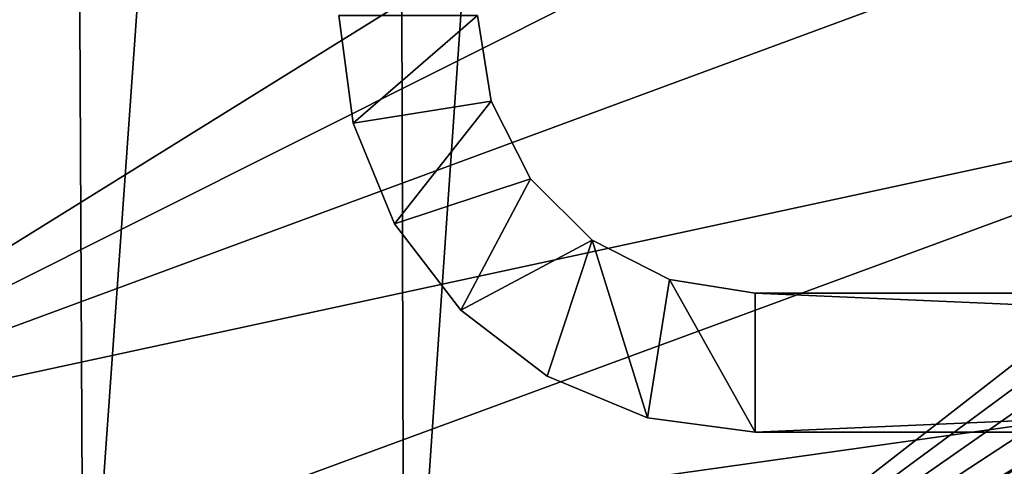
# Model space of a CAD drawing. Header units: metres. Extents: x -1651 to 0, y -1070 to 0.
# Tile 67 of 111: x -646 to -504, y -824 to -759. Entities that reach past the tile are written whole.
import ezdxf

# ---------------------------------------------------------------- set-up
doc = ezdxf.new("R2010")
doc.units = ezdxf.units.M

msp = doc.modelspace()

# ---------------------------------------------------------------- linework, layer by layer
at = {"layer": 'None'}
for points in [[(-639.965881, -220.892624, -406), (-682.642212, -854.043579, -406), (-688.147278, -202.117401, -406)], [(-636.776367, -866.25531, -406), (-682.642212, -854.043579, -406), (-639.965881, -220.892624, -406)], [(-592.386963, -241.14595, -406), (-636.776367, -866.25531, -406), (-639.965881, -220.892624, -406)], [(-590.582947, -877.16272, -406), (-636.776367, -866.25531, -406), (-592.386963, -241.14595, -406)], [(-548.162048, -261.558014, -406), (-590.582947, -877.16272, -406), (-592.386963, -241.14595, -406)], [(-404.908142, -732.795654, -406), (-590.582947, -877.16272, -406), (-548.162048, -261.558014, -406)], [(-874.955444, -755.91217, -403), (-817.022522, -779.343079, -403), (-569.125183, -283.351929, -403)], [(-817.022522, -779.343079, -403), (-769.123169, -796.820801, -403), (-569.125183, -283.351929, -403)], [(-569.125183, -283.351929, -403), (-769.123169, -796.820801, -403), (-743.870544, -805.366028, -403)], [(-743.870544, -805.366028, -403), (-694.077942, -820.897461, -403), (-569.125183, -283.351929, -403)], [(-694.077942, -820.897461, -403), (-523.273865, -305.881409, -403), (-569.125183, -283.351929, -403)], [(-694.077942, -820.897461, -403), (-498.573669, -318.762085, -403), (-523.273865, -305.881409, -403)], [(-359.734283, -613.318115, -403), (-498.573669, -318.762085, -403), (-694.077942, -820.897461, -403)], [(-386.842804, -666.990295, -403), (-359.734283, -613.318115, -403), (-694.077942, -820.897461, -403)], [(-694.077942, -820.897461, -403), (-417.359283, -718.800415, -403), (-386.842804, -666.990295, -403)], [(-451.195709, -768.505371, -403), (-417.359283, -718.800415, -403), (-694.077942, -820.897461, -403)], [(-404.908142, -732.795654, -406), (-413.763672, -746.690247, -406), (-590.582947, -877.16272, -406)], [(-413.763672, -746.690247, -406), (-422.483612, -759.920715, -406), (-590.582947, -877.16272, -406)], [(-590.582947, -877.16272, -406), (-422.483612, -759.920715, -406), (-431.436432, -773.070007, -406)], [(-636.680481, -836.68634, -403), (-451.195709, -768.505371, -403), (-694.077942, -820.897461, -403)], [(-488.276306, -815.838562, -403), (-451.195709, -768.505371, -403), (-636.680481, -836.68634, -403)], [(-431.436432, -773.070007, -406), (-440.794678, -786.374756, -406), (-590.582947, -877.16272, -406)], [(-440.794678, -786.374756, -406), (-450.584564, -799.842957, -406), (-590.582947, -877.16272, -406)], [(-590.582947, -877.16272, -406), (-450.584564, -799.842957, -406), (-460.835541, -813.483276, -406)], [(-460.835541, -813.483276, -406), (-471.364014, -827.031738, -406), (-590.582947, -877.16272, -406)], [(-556.248596, -855.120728, -403), (-488.276306, -815.838562, -403), (-636.680481, -836.68634, -403)], [(-556.248596, -855.120728, -403), (-528.535522, -860.498474, -403), (-488.276306, -815.838562, -403)], [(-492.138519, -826.801575, -402.709076), (-488.276306, -815.838562, -403), (-528.535522, -860.498474, -403)], [(-694.077942, -820.897461, -403), (-698.632141, -825.104431, -402.52005), (-636.680481, -836.68634, -403)]]:
    msp.add_3dface(points, dxfattribs=at)
at = {"layer": 'None0'}
for points in [[(-597.95575, -774.218811, -410), (-580.000183, -758.689636, -410), (-600.000183, -758.689636, -410)], [(-597.95575, -774.218811, -410), (-600.000183, -758.689636, -410), (-597.95575, -774.218811, -430)], [(-600.000183, -758.689636, -410), (-600.000183, -758.689636, -430), (-597.95575, -774.218811, -430)], [(-597.95575, -774.218811, -430), (-600.000183, -758.689636, -430), (-580.000183, -758.689636, -430)], [(-578.04248, -771.050354, -410), (-580.000183, -758.689636, -410), (-597.95575, -774.218811, -410)], [(-578.04248, -771.050354, -430), (-597.95575, -774.218811, -430), (-580.000183, -758.689636, -430)], [(-580.000183, -758.689636, -410), (-578.04248, -771.050354, -410), (-580.000183, -758.689636, -430)], [(-578.04248, -771.050354, -410), (-578.04248, -771.050354, -430), (-580.000183, -758.689636, -430)], [(-591.961731, -788.689636, -410), (-578.04248, -771.050354, -410), (-597.95575, -774.218811, -410)], [(-591.961731, -788.689636, -430), (-597.95575, -774.218811, -430), (-578.04248, -771.050354, -430)], [(-572.360901, -782.20105, -410), (-578.04248, -771.050354, -410), (-591.961731, -788.689636, -410)], [(-572.360901, -782.20105, -430), (-591.961731, -788.689636, -430), (-578.04248, -771.050354, -430)], [(-578.04248, -771.050354, -410), (-572.360901, -782.20105, -410), (-578.04248, -771.050354, -430)], [(-572.360901, -782.20105, -410), (-572.360901, -782.20105, -430), (-578.04248, -771.050354, -430)], [(-591.961731, -788.689636, -410), (-597.95575, -774.218811, -410), (-591.961731, -788.689636, -430)], [(-597.95575, -774.218811, -410), (-597.95575, -774.218811, -430), (-591.961731, -788.689636, -430)], [(-582.426636, -801.116089, -410), (-572.360901, -782.20105, -410), (-591.961731, -788.689636, -410)], [(-582.426636, -801.116089, -430), (-591.961731, -788.689636, -430), (-572.360901, -782.20105, -430)], [(-563.511597, -791.050354, -410), (-572.360901, -782.20105, -410), (-582.426636, -801.116089, -410)], [(-563.511597, -791.050354, -430), (-582.426636, -801.116089, -430), (-572.360901, -782.20105, -430)], [(-572.360901, -782.20105, -410), (-563.511597, -791.050354, -410), (-572.360901, -782.20105, -430)], [(-563.511597, -791.050354, -410), (-563.511597, -791.050354, -430), (-572.360901, -782.20105, -430)], [(-582.426636, -801.116089, -410), (-591.961731, -788.689636, -410), (-582.426636, -801.116089, -430)], [(-591.961731, -788.689636, -410), (-591.961731, -788.689636, -430), (-582.426636, -801.116089, -430)], [(-570.000183, -810.651184, -410), (-563.511597, -791.050354, -410), (-582.426636, -801.116089, -410)], [(-563.511597, -791.050354, -430), (-570.000183, -810.651184, -430), (-582.426636, -801.116089, -430)], [(-570.000183, -810.651184, -410), (-555.529358, -816.645203, -410), (-563.511597, -791.050354, -410)], [(-555.529358, -816.645203, -430), (-570.000183, -810.651184, -430), (-563.511597, -791.050354, -430)], [(-555.529358, -816.645203, -410), (-552.360901, -796.731934, -410), (-563.511597, -791.050354, -410)], [(-563.511597, -791.050354, -410), (-552.360901, -796.731934, -410), (-563.511597, -791.050354, -430)], [(-552.360901, -796.731934, -410), (-552.360901, -796.731934, -430), (-563.511597, -791.050354, -430)], [(-552.360901, -796.731934, -430), (-555.529358, -816.645203, -430), (-563.511597, -791.050354, -430)], [(-555.529358, -816.645203, -410), (-540.000183, -818.689636, -410), (-552.360901, -796.731934, -410)], [(-540.000183, -818.689636, -430), (-555.529358, -816.645203, -430), (-552.360901, -796.731934, -430)], [(-540.000183, -818.689636, -410), (-540.000183, -798.689636, -410), (-552.360901, -796.731934, -410)], [(-552.360901, -796.731934, -410), (-540.000183, -798.689636, -410), (-552.360901, -796.731934, -430)], [(-540.000183, -798.689636, -410), (-540.000183, -798.689636, -430), (-552.360901, -796.731934, -430)], [(-540.000183, -798.689636, -430), (-540.000183, -818.689636, -430), (-552.360901, -796.731934, -430)], [(-540.000183, -798.689636, -410), (-540.000183, -818.689636, -410), (-80.000198, -798.689636, -410)], [(-540.000183, -818.689636, -410), (-80.000198, -818.689636, -410), (-80.000198, -798.689636, -410)], [(-540.000183, -798.689636, -410), (-80.000198, -798.689636, -410), (-540.000183, -798.689636, -430)], [(-80.000198, -798.689636, -410), (-80.000198, -798.689636, -430), (-540.000183, -798.689636, -430)], [(-80.000198, -798.689636, -430), (-80.000198, -818.689636, -430), (-540.000183, -798.689636, -430)], [(-80.000198, -818.689636, -430), (-540.000183, -818.689636, -430), (-540.000183, -798.689636, -430)], [(-570.000183, -810.651184, -410), (-582.426636, -801.116089, -410), (-570.000183, -810.651184, -430)], [(-582.426636, -801.116089, -410), (-582.426636, -801.116089, -430), (-570.000183, -810.651184, -430)], [(-555.529358, -816.645203, -410), (-570.000183, -810.651184, -410), (-555.529358, -816.645203, -430)], [(-570.000183, -810.651184, -410), (-570.000183, -810.651184, -430), (-555.529358, -816.645203, -430)], [(-540.000183, -818.689636, -410), (-555.529358, -816.645203, -410), (-540.000183, -818.689636, -430)], [(-555.529358, -816.645203, -410), (-555.529358, -816.645203, -430), (-540.000183, -818.689636, -430)], [(-540.000183, -818.689636, -410), (-540.000183, -818.689636, -430), (-80.000198, -818.689636, -410)], [(-540.000183, -818.689636, -430), (-80.000198, -818.689636, -430), (-80.000198, -818.689636, -410)]]:
    msp.add_3dface(points, dxfattribs=at)

doc.saveas('drawing.dxf')
